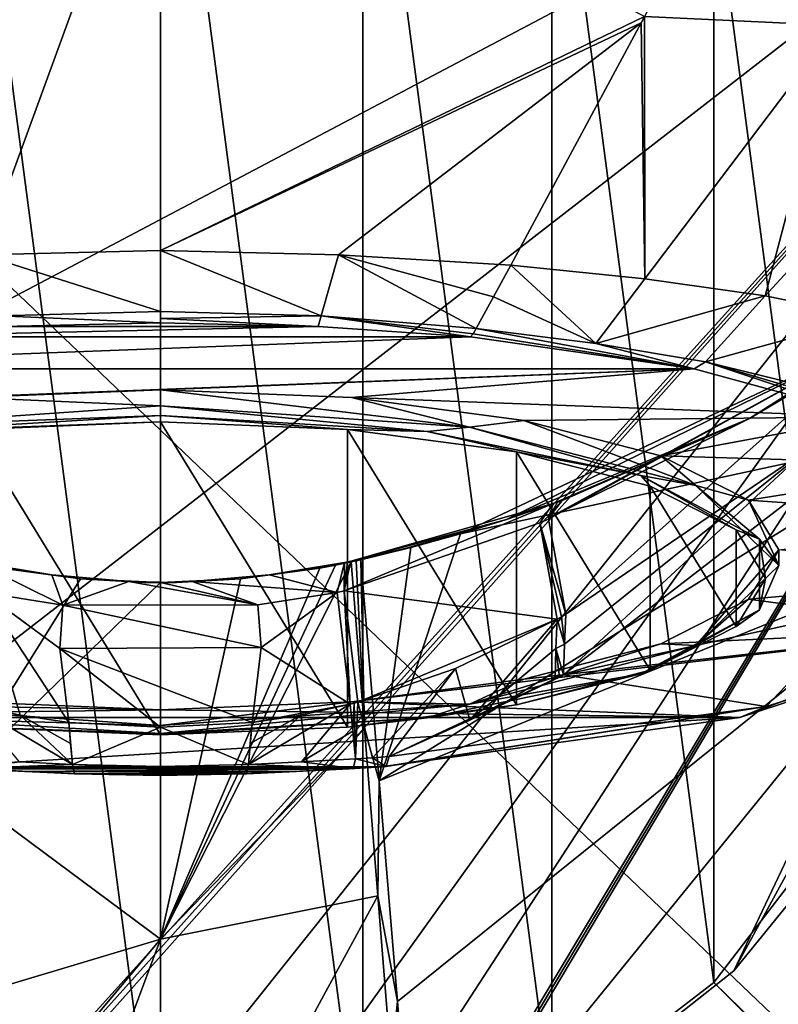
# Model space of a CAD drawing. Header units: millimetres. Extents: x -134 to 34, y -34 to 34.
# Tile 5 of 18: x -102 to -91, y -9 to 6. Entities that reach past the tile are written whole.
import ezdxf

# ---------------------------------------------------------------- set-up
doc = ezdxf.new("R2010")
doc.units = ezdxf.units.MM
doc.header["$LTSCALE"] = 65.128124
for name, color, linetype in [('101', 7, 'CONTINUOUS'), ('102', 7, 'CONTINUOUS'), ('105', 7, 'CONTINUOUS'), ('110', 7, 'CONTINUOUS'), ('111', 7, 'CONTINUOUS'), ('112', 7, 'CONTINUOUS'), ('113', 7, 'CONTINUOUS'), ('114', 7, 'CONTINUOUS'), ('115', 7, 'CONTINUOUS'), ('117', 7, 'CONTINUOUS'), ('118', 7, 'CONTINUOUS'), ('119', 7, 'CONTINUOUS'), ('129', 7, 'CONTINUOUS'), ('130', 7, 'CONTINUOUS'), ('131', 7, 'CONTINUOUS'), ('132', 7, 'CONTINUOUS'), ('135', 7, 'CONTINUOUS'), ('137', 7, 'CONTINUOUS'), ('138', 7, 'CONTINUOUS'), ('140', 7, 'CONTINUOUS'), ('143', 7, 'CONTINUOUS'), ('144', 7, 'CONTINUOUS'), ('147', 7, 'CONTINUOUS'), ('148', 7, 'CONTINUOUS'), ('149', 7, 'CONTINUOUS'), ('152', 7, 'CONTINUOUS'), ('157', 7, 'CONTINUOUS'), ('158', 7, 'CONTINUOUS'), ('188', 7, 'CONTINUOUS'), ('189', 7, 'CONTINUOUS'), ('190', 7, 'CONTINUOUS'), ('193', 7, 'CONTINUOUS'), ('194', 7, 'CONTINUOUS'), ('195', 7, 'CONTINUOUS'), ('196', 7, 'CONTINUOUS'), ('197', 7, 'CONTINUOUS'), ('198', 7, 'CONTINUOUS'), ('199', 7, 'CONTINUOUS'), ('200', 7, 'CONTINUOUS'), ('204', 7, 'CONTINUOUS'), ('205', 7, 'CONTINUOUS'), ('206', 7, 'CONTINUOUS'), ('207', 7, 'CONTINUOUS'), ('208', 7, 'CONTINUOUS'), ('209', 7, 'CONTINUOUS'), ('88', 7, 'CONTINUOUS'), ('89', 7, 'CONTINUOUS'), ('90', 7, 'CONTINUOUS')]:
    doc.layers.add(name, color=color, linetype=linetype)

msp = doc.modelspace()

# ---------------------------------------------------------------- linework, layer by layer
at = {"layer": '101', "color": 7, "linetype": 'CONTINUOUS'}
for points in [[(-100, 11.893, 27.003), (-103.078, 11.487, 27.003), (-100, -11.893, 27.003), (-100, 11.893, 27.003)], [(-96.922, 11.487, 27.003), (-100, 11.893, 27.003), (-96.922, -11.487, 27.003), (-96.922, 11.487, 27.003)], [(-100, 11.893, 27.003), (-100, -11.893, 27.003), (-96.922, -11.487, 27.003), (-100, 11.893, 27.003)], [(-103.078, 11.487, 27.003), (-103.078, -11.487, 27.003), (-100, -11.893, 27.003), (-103.078, 11.487, 27.003)], [(-94.051, 10.297, 27.003), (-96.922, 11.487, 27.003), (-94.051, -10.297, 27.003), (-94.051, 10.297, 27.003)], [(-96.922, 11.487, 27.003), (-96.922, -11.487, 27.003), (-94.051, -10.297, 27.003), (-96.922, 11.487, 27.003)], [(-91.586, 8.404, 27.003), (-94.051, 10.297, 27.003), (-91.586, -8.404, 27.003), (-91.586, 8.404, 27.003)], [(-94.051, 10.297, 27.003), (-94.051, -10.297, 27.003), (-91.586, -8.404, 27.003), (-94.051, 10.297, 27.003)], [(-89.696, 5.937, 27.003), (-91.586, 8.404, 27.003), (-89.696, -5.937, 27.003), (-89.696, 5.937, 27.003)], [(-91.586, 8.404, 27.003), (-91.586, -8.404, 27.003), (-89.696, -5.937, 27.003), (-91.586, 8.404, 27.003)]]:
    msp.add_3dface(points, dxfattribs=at)
at = {"layer": '102', "color": 7, "linetype": 'CONTINUOUS'}
for points in [[(-102.797, -2.013, 175.693), (-102.421, -2.101, 175.517), (-101.654, -2.204, 175.814), (-102.797, -2.013, 175.693)], [(-102.421, -2.101, 175.517), (-101.215, -2.265, 175.517), (-101.654, -2.204, 175.814), (-102.421, -2.101, 175.517)], [(-101.654, -2.204, 175.814), (-101.215, -2.265, 175.517), (-100.481, -2.305, 175.944), (-101.654, -2.204, 175.814)], [(-101.215, -2.265, 175.517), (-100, -2.32, 175.517), (-100.243, -2.316, 175.731), (-101.215, -2.265, 175.517)], [(-100.481, -2.305, 175.944), (-101.215, -2.265, 175.517), (-100.243, -2.316, 175.731), (-100.481, -2.305, 175.944)]]:
    msp.add_3dface(points, dxfattribs=at)
at = {"layer": '105', "color": 7, "linetype": 'CONTINUOUS'}
for points in [[(-100, 2.731, 209.392), (-102.708, 2.667, 209.206), (-100, 1.804, 208.66), (-100, 2.731, 209.392)], [(-100, 1.804, 208.66), (-102.708, 2.667, 209.206), (-102.442, 1.737, 208.445), (-100, 1.804, 208.66)]]:
    msp.add_3dface(points, dxfattribs=at)
at = {"layer": '110', "color": 7, "linetype": 'CONTINUOUS'}
for points in [[(-107.356, 6.289, 211.945), (-107.308, 6.197, 211.867), (-100, 10.071, 215.194), (-107.356, 6.289, 211.945)], [(-107.308, 6.197, 211.867), (-105.328, 2.508, 208.66), (-100, 10.071, 215.194), (-107.308, 6.197, 211.867)], [(-105.328, 2.508, 208.66), (-102.708, 2.667, 209.206), (-100, 10.071, 215.194), (-105.328, 2.508, 208.66)], [(-102.708, 2.667, 209.206), (-100, 2.731, 209.392), (-100, 10.071, 215.194), (-102.708, 2.667, 209.206)]]:
    msp.add_3dface(points, dxfattribs=at)
at = {"layer": '111', "color": 7, "linetype": 'CONTINUOUS'}
for points in [[(-97.203, -2.013, 175.693), (-98.346, -2.204, 175.814), (-97.34, -2.055, 175.517), (-97.203, -2.013, 175.693)], [(-97.34, -2.055, 175.517), (-98.346, -2.204, 175.814), (-97.579, -2.101, 175.517), (-97.34, -2.055, 175.517)], [(-97.102, -2.005, 175.517), (-97.203, -2.013, 175.693), (-97.34, -2.055, 175.517), (-97.102, -2.005, 175.517)], [(-97.155, -2.003, 175.688), (-97.203, -2.013, 175.693), (-97.102, -2.005, 175.517), (-97.155, -2.003, 175.688)], [(-97.107, -1.993, 175.683), (-97.155, -2.003, 175.688), (-97.102, -2.005, 175.517), (-97.107, -1.993, 175.683)], [(-98.346, -2.204, 175.814), (-99.519, -2.305, 175.944), (-98.785, -2.265, 175.517), (-98.346, -2.204, 175.814)], [(-97.579, -2.101, 175.517), (-98.346, -2.204, 175.814), (-98.785, -2.265, 175.517), (-97.579, -2.101, 175.517)], [(-99.757, -2.316, 175.731), (-100, -2.32, 175.517), (-98.785, -2.265, 175.517), (-99.757, -2.316, 175.731)], [(-99.519, -2.305, 175.944), (-99.757, -2.316, 175.731), (-98.785, -2.265, 175.517), (-99.519, -2.305, 175.944)]]:
    msp.add_3dface(points, dxfattribs=at)
at = {"layer": '112', "color": 7, "linetype": 'CONTINUOUS'}
for points in [[(-93.871, -3.725, 182.571), (-89.387, -2.727, 185.401), (-90.792, -4.203, 185.729), (-93.871, -3.725, 182.571)], [(-90.792, -4.203, 185.729), (-89.387, -2.727, 185.401), (-88.643, -3.537, 188.148), (-90.792, -4.203, 185.729)], [(-93.935, -3.757, 182.571), (-93.871, -3.725, 182.571), (-96.524, -4.966, 182.704), (-93.935, -3.757, 182.571)], [(-96.524, -4.966, 182.704), (-93.871, -3.725, 182.571), (-90.792, -4.203, 185.729), (-96.524, -4.966, 182.704)], [(-93.999, -3.789, 182.572), (-93.935, -3.757, 182.571), (-96.524, -4.966, 182.704), (-93.999, -3.789, 182.572)], [(-95.295, -4.413, 182.611), (-93.999, -3.789, 182.572), (-96.524, -4.966, 182.704), (-95.295, -4.413, 182.611)]]:
    msp.add_3dface(points, dxfattribs=at)
at = {"layer": '113', "color": 7, "linetype": 'CONTINUOUS'}
for points in [[(-94.937, 2.025, 208.234), (-93.383, 1.317, 206.991), (-94.672, 2.508, 208.66), (-94.937, 2.025, 208.234)], [(-94.672, 2.508, 208.66), (-93.383, 1.317, 206.991), (-92.636, 2.303, 207.87), (-94.672, 2.508, 208.66)], [(-92.636, 2.303, 207.87), (-93.383, 1.317, 206.991), (-90.809, 2.04, 206.713), (-92.636, 2.303, 207.87)], [(-95.202, 1.546, 207.81), (-93.383, 1.317, 206.991), (-94.937, 2.025, 208.234), (-95.202, 1.546, 207.81)], [(-93.383, 1.317, 206.991), (-91.715, 1.037, 205.935), (-90.809, 2.04, 206.713), (-93.383, 1.317, 206.991)], [(-90.809, 2.04, 206.713), (-91.715, 1.037, 205.935), (-89.243, 1.724, 205.223), (-90.809, 2.04, 206.713)], [(-91.715, 1.037, 205.935), (-88.949, 0.36, 203.209), (-89.243, 1.724, 205.223), (-91.715, 1.037, 205.935)]]:
    msp.add_3dface(points, dxfattribs=at)
at = {"layer": '114', "color": 7, "linetype": 'CONTINUOUS'}
for points in [[(-100, 2.731, 209.392), (-100, 1.804, 208.66), (-97.558, 1.737, 208.445), (-100, 2.731, 209.392)], [(-100, 2.731, 209.392), (-97.558, 1.737, 208.445), (-97.292, 2.667, 209.206), (-100, 2.731, 209.392)], [(-97.558, 1.737, 208.445), (-95.202, 1.546, 207.81), (-97.292, 2.667, 209.206), (-97.558, 1.737, 208.445)], [(-95.202, 1.546, 207.81), (-94.937, 2.025, 208.234), (-97.292, 2.667, 209.206), (-95.202, 1.546, 207.81)], [(-94.937, 2.025, 208.234), (-94.672, 2.508, 208.66), (-97.292, 2.667, 209.206), (-94.937, 2.025, 208.234)]]:
    msp.add_3dface(points, dxfattribs=at)
at = {"layer": '115', "color": 7, "linetype": 'CONTINUOUS'}
for points in [[(-95.439, -1.579, 175.517), (-96.26, -1.797, 175.592), (-96.193, -1.787, 175.517), (-95.439, -1.579, 175.517)], [(-96.26, -1.797, 175.592), (-97.107, -1.993, 175.683), (-96.953, -1.972, 175.517), (-96.26, -1.797, 175.592)], [(-96.193, -1.787, 175.517), (-96.26, -1.797, 175.592), (-96.953, -1.972, 175.517), (-96.193, -1.787, 175.517)], [(-96.953, -1.972, 175.517), (-97.107, -1.993, 175.683), (-97.027, -1.989, 175.517), (-96.953, -1.972, 175.517)], [(-97.107, -1.993, 175.683), (-97.102, -2.005, 175.517), (-97.027, -1.989, 175.517), (-97.107, -1.993, 175.683)]]:
    msp.add_3dface(points, dxfattribs=at)
at = {"layer": '117', "color": 7, "linetype": 'CONTINUOUS'}
msp.add_3dface([(-89.387, -2.727, 185.401), (-93.871, -3.725, 182.571), (-87.613, 1.107, 181.919), (-89.387, -2.727, 185.401)], dxfattribs=at)
at = {"layer": '118', "color": 7, "linetype": 'CONTINUOUS'}
for points in [[(-92.644, 6.289, 211.945), (-89.724, 6.156, 211.168), (-90.71, 10.058, 215.16), (-92.644, 6.289, 211.945)], [(-90.71, 10.058, 215.16), (-89.724, 6.156, 211.168), (-90.589, 10.055, 215.156), (-90.71, 10.058, 215.16)], [(-94.672, 2.508, 208.66), (-92.636, 2.303, 207.87), (-92.692, 6.197, 211.867), (-94.672, 2.508, 208.66)], [(-92.636, 2.303, 207.87), (-92.644, 6.289, 211.945), (-92.692, 6.197, 211.867), (-92.636, 2.303, 207.87)], [(-92.636, 2.303, 207.87), (-89.724, 6.156, 211.168), (-92.644, 6.289, 211.945), (-92.636, 2.303, 207.87)], [(-92.636, 2.303, 207.87), (-90.809, 2.04, 206.713), (-89.724, 6.156, 211.168), (-92.636, 2.303, 207.87)], [(-90.809, 2.04, 206.713), (-87.183, 5.985, 209.514), (-89.724, 6.156, 211.168), (-90.809, 2.04, 206.713)], [(-90.809, 2.04, 206.713), (-89.243, 1.724, 205.223), (-87.183, 5.985, 209.514), (-90.809, 2.04, 206.713)]]:
    msp.add_3dface(points, dxfattribs=at)
at = {"layer": '119', "color": 7, "linetype": 'CONTINUOUS'}
for points in [[(-100, 10.071, 215.194), (-100, 2.731, 209.392), (-92.644, 6.289, 211.945), (-100, 10.071, 215.194)], [(-92.644, 6.289, 211.945), (-100, 2.731, 209.392), (-92.692, 6.197, 211.867), (-92.644, 6.289, 211.945)], [(-100, 2.731, 209.392), (-97.292, 2.667, 209.206), (-92.692, 6.197, 211.867), (-100, 2.731, 209.392)], [(-97.292, 2.667, 209.206), (-94.672, 2.508, 208.66), (-92.692, 6.197, 211.867), (-97.292, 2.667, 209.206)]]:
    msp.add_3dface(points, dxfattribs=at)
at = {"layer": '129', "color": 7, "linetype": 'CONTINUOUS'}
for points in [[(-101.215, -2.265, 175.517), (-102.421, -2.101, 175.517), (-103.168, -5.39, 126.017), (-101.215, -2.265, 175.517)], [(-100, -2.32, 175.517), (-101.215, -2.265, 175.517), (-103.168, -5.39, 126.017), (-100, -2.32, 175.517)], [(-100, -2.32, 175.517), (-103.168, -5.39, 126.017), (-100, -7.744, 101.267), (-100, -2.32, 175.517)], [(-103.168, -5.39, 126.017), (-103.437, -8.775, 76.517), (-100, -7.744, 101.267), (-103.168, -5.39, 126.017)], [(-103.437, -8.775, 76.517), (-103.707, -12.16, 27.017), (-100, -7.744, 101.267), (-103.437, -8.775, 76.517)], [(-100, -7.744, 101.267), (-103.707, -12.16, 27.017), (-101.925, -12.909, 27.017), (-100, -7.744, 101.267)], [(-100, -13.168, 27.017), (-100, -7.744, 101.267), (-101.925, -12.909, 27.017), (-100, -13.168, 27.017)]]:
    msp.add_3dface(points, dxfattribs=at)
at = {"layer": '130', "color": 7, "linetype": 'CONTINUOUS'}
for points in [[(-97.102, -2.005, 175.517), (-97.34, -2.055, 175.517), (-100, -7.744, 101.267), (-97.102, -2.005, 175.517)], [(-97.102, -2.005, 175.517), (-100, -7.744, 101.267), (-96.9, -4.544, 138.392), (-97.102, -2.005, 175.517)], [(-97.34, -2.055, 175.517), (-97.579, -2.101, 175.517), (-100, -7.744, 101.267), (-97.34, -2.055, 175.517)], [(-97.579, -2.101, 175.517), (-98.785, -2.265, 175.517), (-100, -7.744, 101.267), (-97.579, -2.101, 175.517)], [(-98.785, -2.265, 175.517), (-100, -2.32, 175.517), (-100, -7.744, 101.267), (-98.785, -2.265, 175.517)], [(-96.9, -4.544, 138.392), (-100, -7.744, 101.267), (-96.698, -7.083, 101.267), (-96.9, -4.544, 138.392)], [(-100, -7.744, 101.267), (-100, -13.168, 27.017), (-96.698, -7.083, 101.267), (-100, -7.744, 101.267)], [(-96.698, -7.083, 101.267), (-100, -13.168, 27.017), (-96.495, -9.621, 64.142), (-96.698, -7.083, 101.267)]]:
    msp.add_3dface(points, dxfattribs=at)
at = {"layer": '131', "color": 7, "linetype": 'CONTINUOUS'}
for points in [[(-97.027, -1.989, 175.517), (-97.102, -2.005, 175.517), (-96.9, -4.544, 138.392), (-97.027, -1.989, 175.517)], [(-96.953, -1.972, 175.517), (-97.027, -1.989, 175.517), (-96.9, -4.544, 138.392), (-96.953, -1.972, 175.517)], [(-96.953, -1.972, 175.517), (-96.9, -4.544, 138.392), (-96.675, -5.333, 126.017), (-96.953, -1.972, 175.517)], [(-96.9, -4.544, 138.392), (-96.698, -7.083, 101.267), (-96.675, -5.333, 126.017), (-96.9, -4.544, 138.392)], [(-96.675, -5.333, 126.017), (-96.698, -7.083, 101.267), (-96.398, -8.694, 76.517), (-96.675, -5.333, 126.017)], [(-96.698, -7.083, 101.267), (-96.495, -9.621, 64.142), (-96.398, -8.694, 76.517), (-96.698, -7.083, 101.267)], [(-96.495, -9.621, 64.142), (-96.293, -12.16, 27.017), (-96.398, -8.694, 76.517), (-96.495, -9.621, 64.142)], [(-96.398, -8.694, 76.517), (-96.293, -12.16, 27.017), (-96.207, -12.108, 27.017), (-96.398, -8.694, 76.517)], [(-96.121, -12.055, 27.017), (-96.398, -8.694, 76.517), (-96.207, -12.108, 27.017), (-96.121, -12.055, 27.017)]]:
    msp.add_3dface(points, dxfattribs=at)
at = {"layer": '132', "color": 7, "linetype": 'CONTINUOUS'}
for points in [[(-94.739, -1.362, 175.527), (-95.439, -1.579, 175.517), (-88.39, 1.753, 175.522), (-94.739, -1.362, 175.527)], [(-88.39, 1.753, 175.522), (-95.439, -1.579, 175.517), (-88.061, 0.02, 126.021), (-88.39, 1.753, 175.522)], [(-91.047, 0.176, 175.537), (-94.739, -1.362, 175.527), (-88.39, 1.753, 175.522), (-91.047, 0.176, 175.537)], [(-94.029, -1.119, 175.533), (-94.739, -1.362, 175.527), (-91.047, 0.176, 175.537), (-94.029, -1.119, 175.533)], [(-93.962, -1.094, 175.534), (-94.029, -1.119, 175.533), (-91.047, 0.176, 175.537), (-93.962, -1.094, 175.534)], [(-93.894, -1.069, 175.534), (-93.962, -1.094, 175.534), (-91.047, 0.176, 175.537), (-93.894, -1.069, 175.534)], [(-95.439, -1.579, 175.517), (-96.675, -5.333, 126.017), (-88.061, 0.02, 126.021), (-95.439, -1.579, 175.517)], [(-88.061, 0.02, 126.021), (-96.675, -5.333, 126.017), (-87.731, -1.714, 76.519), (-88.061, 0.02, 126.021)], [(-95.439, -1.579, 175.517), (-96.193, -1.787, 175.517), (-96.675, -5.333, 126.017), (-95.439, -1.579, 175.517)], [(-96.193, -1.787, 175.517), (-96.953, -1.972, 175.517), (-96.675, -5.333, 126.017), (-96.193, -1.787, 175.517)], [(-96.675, -5.333, 126.017), (-96.398, -8.694, 76.517), (-87.731, -1.714, 76.519), (-96.675, -5.333, 126.017)], [(-96.398, -8.694, 76.517), (-96.121, -12.055, 27.017), (-87.731, -1.714, 76.519), (-96.398, -8.694, 76.517)], [(-87.731, -1.714, 76.519), (-96.121, -12.055, 27.017), (-91.283, -8.225, 27.017), (-87.731, -1.714, 76.519)], [(-87.402, -3.447, 27.017), (-87.731, -1.714, 76.519), (-91.283, -8.225, 27.017), (-87.402, -3.447, 27.017)]]:
    msp.add_3dface(points, dxfattribs=at)
at = {"layer": '135', "color": 7, "linetype": 'CONTINUOUS'}
for points in [[(-102.396, 1.577, 208.196), (-104.711, 1.417, 207.596), (-97.605, 1.577, 208.196), (-102.396, 1.577, 208.196)], [(-97.605, 1.577, 208.196), (-104.711, 1.417, 207.596), (-95.289, 1.417, 207.596), (-97.605, 1.577, 208.196)], [(-100, 1.631, 208.397), (-102.396, 1.577, 208.196), (-97.605, 1.577, 208.196), (-100, 1.631, 208.397)], [(-104.711, 1.417, 207.596), (-108.114, 0.93, 205.78), (-95.289, 1.417, 207.596), (-104.711, 1.417, 207.596)], [(-95.289, 1.417, 207.596), (-108.114, 0.93, 205.78), (-91.885, 0.93, 205.78), (-95.289, 1.417, 207.596)], [(-108.114, 0.93, 205.78), (-110.789, 0.202, 203.063), (-91.885, 0.93, 205.78), (-108.114, 0.93, 205.78)], [(-91.885, 0.93, 205.78), (-110.789, 0.202, 203.063), (-100, 0.613, 204.597), (-91.885, 0.93, 205.78)], [(-91.885, 0.93, 205.78), (-100, 0.613, 204.597), (-97.096, 0.494, 204.152), (-91.885, 0.93, 205.78)], [(-89.211, 0.202, 203.063), (-91.885, 0.93, 205.78), (-97.096, 0.494, 204.152), (-89.211, 0.202, 203.063)], [(-100, 0.613, 204.597), (-110.789, 0.202, 203.063), (-102.904, 0.494, 204.152), (-100, 0.613, 204.597)], [(-94.474, 0.148, 202.862), (-89.211, 0.202, 203.063), (-97.096, 0.494, 204.152), (-94.474, 0.148, 202.862)], [(-92.396, -0.39, 200.855), (-89.211, 0.202, 203.063), (-94.474, 0.148, 202.862), (-92.396, -0.39, 200.855)], [(-87.718, -0.532, 200.323), (-89.211, 0.202, 203.063), (-92.396, -0.39, 200.855), (-87.718, -0.532, 200.323)], [(-91.06, -1.068, 198.322), (-87.718, -0.532, 200.323), (-92.396, -0.39, 200.855), (-91.06, -1.068, 198.322)], [(-86.93, -1.354, 197.258), (-87.718, -0.532, 200.323), (-91.06, -1.068, 198.322), (-86.93, -1.354, 197.258)], [(-90.6, -1.82, 195.517), (-86.93, -1.354, 197.258), (-91.06, -1.068, 198.322), (-90.6, -1.82, 195.517)], [(-91.06, -2.572, 192.712), (-86.913, -2.212, 194.052), (-90.6, -1.82, 195.517), (-91.06, -2.572, 192.712)], [(-87.665, -3.03, 191.001), (-86.913, -2.212, 194.052), (-91.06, -2.572, 192.712), (-87.665, -3.03, 191.001)], [(-92.396, -3.25, 190.179), (-87.665, -3.03, 191.001), (-91.06, -2.572, 192.712), (-92.396, -3.25, 190.179)], [(-91.192, -4.373, 185.989), (-87.665, -3.03, 191.001), (-97.096, -4.134, 186.882), (-91.192, -4.373, 185.989)], [(-97.096, -4.134, 186.882), (-87.665, -3.03, 191.001), (-94.474, -3.788, 188.173), (-97.096, -4.134, 186.882)], [(-94.474, -3.788, 188.173), (-87.665, -3.03, 191.001), (-92.396, -3.25, 190.179), (-94.474, -3.788, 188.173)], [(-102.904, -4.134, 186.882), (-108.804, -4.374, 185.986), (-100, -4.253, 186.437), (-102.904, -4.134, 186.882)], [(-100, -4.253, 186.437), (-91.192, -4.373, 185.989), (-97.096, -4.134, 186.882), (-100, -4.253, 186.437)], [(-108.804, -4.374, 185.986), (-91.192, -4.373, 185.989), (-100, -4.253, 186.437), (-108.804, -4.374, 185.986)], [(-108.804, -4.374, 185.986), (-103.368, -5.121, 183.196), (-91.192, -4.373, 185.989), (-108.804, -4.374, 185.986)], [(-91.192, -4.373, 185.989), (-103.368, -5.121, 183.196), (-96.632, -5.121, 183.196), (-91.192, -4.373, 185.989)], [(-96.632, -5.121, 183.196), (-103.368, -5.121, 183.196), (-103.12, -5.137, 183.138), (-96.632, -5.121, 183.196)], [(-96.88, -5.137, 183.138), (-96.632, -5.121, 183.196), (-103.12, -5.137, 183.138), (-96.88, -5.137, 183.138)], [(-102.869, -5.152, 183.082), (-96.88, -5.137, 183.138), (-103.12, -5.137, 183.138), (-102.869, -5.152, 183.082)], [(-97.131, -5.152, 183.082), (-96.88, -5.137, 183.138), (-102.869, -5.152, 183.082), (-97.131, -5.152, 183.082)], [(-102.062, -5.195, 182.921), (-97.131, -5.152, 183.082), (-102.869, -5.152, 183.082), (-102.062, -5.195, 182.921)], [(-97.938, -5.195, 182.921), (-97.131, -5.152, 183.082), (-102.062, -5.195, 182.921), (-97.938, -5.195, 182.921)], [(-101.27, -5.23, 182.79), (-97.938, -5.195, 182.921), (-102.062, -5.195, 182.921), (-101.27, -5.23, 182.79)], [(-98.73, -5.23, 182.79), (-97.938, -5.195, 182.921), (-101.27, -5.23, 182.79), (-98.73, -5.23, 182.79)], [(-99.999, -5.255, 182.696), (-98.73, -5.23, 182.79), (-101.27, -5.23, 182.79), (-99.999, -5.255, 182.696)]]:
    msp.add_3dface(points, dxfattribs=at)
at = {"layer": '137', "color": 7, "linetype": 'CONTINUOUS'}
for points in [[(-97.865, -4.335, 181.729), (-97.117, -4.169, 181.759), (-98.663, -5.087, 182.3), (-97.865, -4.335, 181.729)], [(-98.663, -5.087, 182.3), (-97.117, -4.169, 181.759), (-97.855, -5.048, 182.431), (-98.663, -5.087, 182.3)], [(-97.855, -5.048, 182.431), (-97.117, -4.169, 181.759), (-97.077, -4.578, 182.181), (-97.855, -5.048, 182.431)], [(-98.634, -4.765, 181.995), (-97.865, -4.335, 181.729), (-98.663, -5.087, 182.3), (-98.634, -4.765, 181.995)], [(-98.605, -4.45, 181.681), (-97.865, -4.335, 181.729), (-98.634, -4.765, 181.995), (-98.605, -4.45, 181.681)], [(-97.033, -5, 182.591), (-97.855, -5.048, 182.431), (-97.077, -4.578, 182.181), (-97.033, -5, 182.591)]]:
    msp.add_3dface(points, dxfattribs=at)
at = {"layer": '138', "color": 7, "linetype": 'CONTINUOUS'}
for points in [[(-93.969, -2.876, 181.613), (-95.295, -4.413, 182.611), (-95.514, -3.628, 181.739), (-93.969, -2.876, 181.613)], [(-93.988, -3.324, 182.1), (-95.295, -4.413, 182.611), (-93.969, -2.876, 181.613), (-93.988, -3.324, 182.1)], [(-93.999, -3.789, 182.572), (-95.295, -4.413, 182.611), (-93.988, -3.324, 182.1), (-93.999, -3.789, 182.572)], [(-96.999, -4.138, 181.762), (-95.514, -3.628, 181.739), (-96.777, -4.983, 182.646), (-96.999, -4.138, 181.762)], [(-95.514, -3.628, 181.739), (-96.524, -4.966, 182.704), (-96.777, -4.983, 182.646), (-95.514, -3.628, 181.739)], [(-95.295, -4.413, 182.611), (-96.524, -4.966, 182.704), (-95.514, -3.628, 181.739), (-95.295, -4.413, 182.611)], [(-97.077, -4.578, 182.181), (-97.117, -4.169, 181.759), (-97.058, -4.154, 181.761), (-97.077, -4.578, 182.181)], [(-97.033, -5, 182.591), (-97.077, -4.578, 182.181), (-97.058, -4.154, 181.761), (-97.033, -5, 182.591)], [(-96.999, -4.138, 181.762), (-97.033, -5, 182.591), (-97.058, -4.154, 181.761), (-96.999, -4.138, 181.762)], [(-97.033, -5, 182.591), (-96.999, -4.138, 181.762), (-96.777, -4.983, 182.646), (-97.033, -5, 182.591)]]:
    msp.add_3dface(points, dxfattribs=at)
at = {"layer": '140', "color": 7, "linetype": 'CONTINUOUS'}
for points in [[(-102.145, -5.048, 182.431), (-102.883, -4.169, 181.759), (-101.337, -5.087, 182.3), (-102.145, -5.048, 182.431)], [(-101.337, -5.087, 182.3), (-102.883, -4.169, 181.759), (-102.135, -4.335, 181.729), (-101.337, -5.087, 182.3)], [(-101.366, -4.765, 181.994), (-101.337, -5.087, 182.3), (-102.135, -4.335, 181.729), (-101.366, -4.765, 181.994)], [(-101.395, -4.45, 181.681), (-101.366, -4.765, 181.994), (-102.135, -4.335, 181.729), (-101.395, -4.45, 181.681)]]:
    msp.add_3dface(points, dxfattribs=at)
at = {"layer": '143', "color": 7, "linetype": 'CONTINUOUS'}
for points in [[(-87.613, 1.107, 181.919), (-93.871, -3.725, 182.571), (-90.194, -0.316, 181.025), (-87.613, 1.107, 181.919)], [(-93.871, -3.725, 182.571), (-93.859, -3.255, 182.092), (-90.194, -0.316, 181.025), (-93.871, -3.725, 182.571)], [(-93.859, -3.255, 182.092), (-93.839, -2.802, 181.598), (-90.194, -0.316, 181.025), (-93.859, -3.255, 182.092)]]:
    msp.add_3dface(points, dxfattribs=at)
at = {"layer": '144', "color": 7, "linetype": 'CONTINUOUS'}
for points in [[(-93.859, -3.255, 182.092), (-93.969, -2.876, 181.613), (-93.904, -2.839, 181.606), (-93.859, -3.255, 182.092)], [(-93.839, -2.802, 181.598), (-93.859, -3.255, 182.092), (-93.904, -2.839, 181.606), (-93.839, -2.802, 181.598)], [(-93.988, -3.324, 182.1), (-93.969, -2.876, 181.613), (-93.859, -3.255, 182.092), (-93.988, -3.324, 182.1)], [(-93.871, -3.725, 182.571), (-93.988, -3.324, 182.1), (-93.859, -3.255, 182.092), (-93.871, -3.725, 182.571)], [(-93.935, -3.757, 182.571), (-93.999, -3.789, 182.572), (-93.988, -3.324, 182.1), (-93.935, -3.757, 182.571)], [(-93.871, -3.725, 182.571), (-93.935, -3.757, 182.571), (-93.988, -3.324, 182.1), (-93.871, -3.725, 182.571)]]:
    msp.add_3dface(points, dxfattribs=at)
at = {"layer": '147', "color": 7, "linetype": 'CONTINUOUS'}
for points in [[(-98.346, -2.204, 175.814), (-97.203, -2.013, 175.693), (-97.312, -2.471, 178.949), (-98.346, -2.204, 175.814)], [(-99.519, -2.305, 175.944), (-98.346, -2.204, 175.814), (-97.312, -2.471, 178.949), (-99.519, -2.305, 175.944)], [(-98.521, -2.657, 178.786), (-99.519, -2.305, 175.944), (-97.312, -2.471, 178.949), (-98.521, -2.657, 178.786)], [(-98.469, -3.307, 180.21), (-98.521, -2.657, 178.786), (-97.312, -2.471, 178.949), (-98.469, -3.307, 180.21)], [(-97.117, -4.169, 181.759), (-98.469, -3.307, 180.21), (-97.312, -2.471, 178.949), (-97.117, -4.169, 181.759)], [(-97.117, -4.169, 181.759), (-98.605, -4.45, 181.681), (-98.469, -3.307, 180.21), (-97.117, -4.169, 181.759)], [(-97.117, -4.169, 181.759), (-97.865, -4.335, 181.729), (-98.605, -4.45, 181.681), (-97.117, -4.169, 181.759)]]:
    msp.add_3dface(points, dxfattribs=at)
at = {"layer": '148', "color": 7, "linetype": 'CONTINUOUS'}
for points in [[(-97.312, -2.471, 178.949), (-97.203, -2.013, 175.693), (-97.21, -2.444, 178.945), (-97.312, -2.471, 178.949)], [(-97.155, -2.003, 175.688), (-97.107, -1.993, 175.683), (-97.21, -2.444, 178.945), (-97.155, -2.003, 175.688)], [(-97.203, -2.013, 175.693), (-97.155, -2.003, 175.688), (-97.21, -2.444, 178.945), (-97.203, -2.013, 175.693)], [(-97.117, -4.169, 181.759), (-97.312, -2.471, 178.949), (-97.21, -2.444, 178.945), (-97.117, -4.169, 181.759)], [(-96.999, -4.138, 181.762), (-97.117, -4.169, 181.759), (-97.21, -2.444, 178.945), (-96.999, -4.138, 181.762)], [(-97.117, -4.169, 181.759), (-96.999, -4.138, 181.762), (-97.058, -4.154, 181.761), (-97.117, -4.169, 181.759)]]:
    msp.add_3dface(points, dxfattribs=at)
at = {"layer": '149', "color": 7, "linetype": 'CONTINUOUS'}
for points in [[(-97.107, -1.993, 175.683), (-94.029, -1.119, 175.533), (-97.21, -2.444, 178.945), (-97.107, -1.993, 175.683)], [(-97.21, -2.444, 178.945), (-94.029, -1.119, 175.533), (-94.234, -1.413, 178.744), (-97.21, -2.444, 178.945)], [(-97.107, -1.993, 175.683), (-94.739, -1.362, 175.527), (-94.029, -1.119, 175.533), (-97.107, -1.993, 175.683)], [(-93.969, -2.876, 181.613), (-97.21, -2.444, 178.945), (-94.234, -1.413, 178.744), (-93.969, -2.876, 181.613)], [(-97.107, -1.993, 175.683), (-96.26, -1.797, 175.592), (-94.739, -1.362, 175.527), (-97.107, -1.993, 175.683)], [(-96.26, -1.797, 175.592), (-95.439, -1.579, 175.517), (-94.739, -1.362, 175.527), (-96.26, -1.797, 175.592)], [(-93.969, -2.876, 181.613), (-96.999, -4.138, 181.762), (-97.21, -2.444, 178.945), (-93.969, -2.876, 181.613)], [(-93.969, -2.876, 181.613), (-95.514, -3.628, 181.739), (-96.999, -4.138, 181.762), (-93.969, -2.876, 181.613)]]:
    msp.add_3dface(points, dxfattribs=at)
at = {"layer": '152', "color": 7, "linetype": 'CONTINUOUS'}
for points in [[(-102.797, -2.013, 175.693), (-101.654, -2.204, 175.814), (-101.482, -2.663, 178.806), (-102.797, -2.013, 175.693)], [(-102.688, -2.471, 178.949), (-102.797, -2.013, 175.693), (-101.482, -2.663, 178.806), (-102.688, -2.471, 178.949)], [(-101.654, -2.204, 175.814), (-100.481, -2.305, 175.944), (-101.482, -2.663, 178.806), (-101.654, -2.204, 175.814)], [(-102.135, -4.335, 181.729), (-102.883, -4.169, 181.759), (-102.688, -2.471, 178.949), (-102.135, -4.335, 181.729)], [(-101.395, -4.45, 181.681), (-102.135, -4.335, 181.729), (-102.688, -2.471, 178.949), (-101.395, -4.45, 181.681)], [(-101.395, -4.45, 181.681), (-102.688, -2.471, 178.949), (-101.529, -3.322, 180.236), (-101.395, -4.45, 181.681)], [(-101.529, -3.322, 180.236), (-102.688, -2.471, 178.949), (-101.482, -2.663, 178.806), (-101.529, -3.322, 180.236)]]:
    msp.add_3dface(points, dxfattribs=at)
at = {"layer": '157', "color": 7, "linetype": 'CONTINUOUS'}
for points in [[(-91.047, 0.176, 175.537), (-88.39, 1.753, 175.522), (-89.185, 1.357, 178.643), (-91.047, 0.176, 175.537)], [(-94.103, -1.34, 178.676), (-91.047, 0.176, 175.537), (-89.185, 1.357, 178.643), (-94.103, -1.34, 178.676)], [(-89.185, 1.357, 178.643), (-93.839, -2.802, 181.598), (-94.103, -1.357, 178.734), (-89.185, 1.357, 178.643)], [(-94.103, -1.34, 178.676), (-89.185, 1.357, 178.643), (-94.103, -1.357, 178.734), (-94.103, -1.34, 178.676)], [(-90.194, -0.316, 181.025), (-93.839, -2.802, 181.598), (-89.185, 1.357, 178.643), (-90.194, -0.316, 181.025)], [(-93.894, -1.069, 175.534), (-91.047, 0.176, 175.537), (-94.103, -1.34, 178.676), (-93.894, -1.069, 175.534)]]:
    msp.add_3dface(points, dxfattribs=at)
at = {"layer": '158', "color": 7, "linetype": 'CONTINUOUS'}
for points in [[(-94.234, -1.413, 178.744), (-94.029, -1.119, 175.533), (-94.103, -1.357, 178.734), (-94.234, -1.413, 178.744)], [(-93.962, -1.094, 175.534), (-93.894, -1.069, 175.534), (-94.103, -1.34, 178.676), (-93.962, -1.094, 175.534)], [(-94.029, -1.119, 175.533), (-93.962, -1.094, 175.534), (-94.103, -1.34, 178.676), (-94.029, -1.119, 175.533)], [(-94.029, -1.119, 175.533), (-94.103, -1.34, 178.676), (-94.103, -1.357, 178.734), (-94.029, -1.119, 175.533)], [(-93.839, -2.802, 181.598), (-94.234, -1.413, 178.744), (-94.103, -1.357, 178.734), (-93.839, -2.802, 181.598)], [(-93.904, -2.839, 181.606), (-93.969, -2.876, 181.613), (-94.234, -1.413, 178.744), (-93.904, -2.839, 181.606)], [(-93.839, -2.802, 181.598), (-93.904, -2.839, 181.606), (-94.234, -1.413, 178.744), (-93.839, -2.802, 181.598)]]:
    msp.add_3dface(points, dxfattribs=at)
at = {"layer": '188', "color": 7, "linetype": 'CONTINUOUS'}
for points in [[(-101.337, -5.087, 182.3), (-101.366, -4.765, 181.994), (-101.395, -4.45, 181.681), (-101.337, -5.087, 182.3)], [(-101.337, -5.087, 182.3), (-101.395, -4.45, 181.681), (-100, -4.521, 181.613), (-101.337, -5.087, 182.3)], [(-98.605, -4.45, 181.681), (-98.663, -5.087, 182.3), (-100, -4.521, 181.613), (-98.605, -4.45, 181.681)], [(-98.605, -4.45, 181.681), (-98.634, -4.765, 181.995), (-98.663, -5.087, 182.3), (-98.605, -4.45, 181.681)], [(-100, -5.116, 182.204), (-101.337, -5.087, 182.3), (-100, -4.521, 181.613), (-100, -5.116, 182.204)], [(-98.663, -5.087, 182.3), (-100, -5.116, 182.204), (-100, -4.521, 181.613), (-98.663, -5.087, 182.3)]]:
    msp.add_3dface(points, dxfattribs=at)
at = {"layer": '189', "color": 7, "linetype": 'CONTINUOUS'}
for points in [[(-100.481, -2.305, 175.944), (-98.521, -2.657, 178.786), (-101.482, -2.663, 178.806), (-100.481, -2.305, 175.944)], [(-98.521, -2.657, 178.786), (-100.481, -2.305, 175.944), (-100, -2.317, 175.944), (-98.521, -2.657, 178.786)], [(-99.519, -2.305, 175.944), (-98.521, -2.657, 178.786), (-100, -2.317, 175.944), (-99.519, -2.305, 175.944)], [(-98.469, -3.307, 180.21), (-101.529, -3.322, 180.236), (-101.482, -2.663, 178.806), (-98.469, -3.307, 180.21)], [(-98.521, -2.657, 178.786), (-98.469, -3.307, 180.21), (-101.482, -2.663, 178.806), (-98.521, -2.657, 178.786)], [(-98.469, -3.307, 180.21), (-98.605, -4.45, 181.681), (-101.529, -3.322, 180.236), (-98.469, -3.307, 180.21)], [(-101.529, -3.322, 180.236), (-98.605, -4.45, 181.681), (-100, -4.521, 181.613), (-101.529, -3.322, 180.236)], [(-101.395, -4.45, 181.681), (-101.529, -3.322, 180.236), (-100, -4.521, 181.613), (-101.395, -4.45, 181.681)]]:
    msp.add_3dface(points, dxfattribs=at)
at = {"layer": '190', "color": 7, "linetype": 'CONTINUOUS'}
for points in [[(-100, -2.32, 175.517), (-100.481, -2.305, 175.944), (-100.243, -2.316, 175.731), (-100, -2.32, 175.517)], [(-100.481, -2.305, 175.944), (-100, -2.32, 175.517), (-99.757, -2.316, 175.731), (-100.481, -2.305, 175.944)], [(-100.481, -2.305, 175.944), (-99.757, -2.316, 175.731), (-100, -2.317, 175.944), (-100.481, -2.305, 175.944)], [(-99.757, -2.316, 175.731), (-99.519, -2.305, 175.944), (-100, -2.317, 175.944), (-99.757, -2.316, 175.731)]]:
    msp.add_3dface(points, dxfattribs=at)
at = {"layer": '193', "color": 7, "linetype": 'CONTINUOUS'}
for points in [[(-100, 1.804, 208.66), (-102.442, 1.737, 208.445), (-100, 1.631, 208.397), (-100, 1.804, 208.66)], [(-100, 1.804, 208.66), (-100, 1.631, 208.397), (-100, 1.696, 208.542), (-100, 1.804, 208.66)], [(-102.442, 1.737, 208.445), (-102.396, 1.577, 208.196), (-100, 1.631, 208.397), (-102.442, 1.737, 208.445)]]:
    msp.add_3dface(points, dxfattribs=at)
at = {"layer": '194', "color": 7, "linetype": 'CONTINUOUS'}
for points in [[(-97.558, 1.737, 208.445), (-100, 1.804, 208.66), (-100, 1.696, 208.542), (-97.558, 1.737, 208.445)], [(-97.605, 1.577, 208.196), (-97.558, 1.737, 208.445), (-100, 1.696, 208.542), (-97.605, 1.577, 208.196)], [(-100, 1.631, 208.397), (-97.605, 1.577, 208.196), (-100, 1.696, 208.542), (-100, 1.631, 208.397)], [(-97.558, 1.737, 208.445), (-97.605, 1.577, 208.196), (-95.289, 1.417, 207.596), (-97.558, 1.737, 208.445)], [(-95.202, 1.546, 207.81), (-97.558, 1.737, 208.445), (-95.244, 1.466, 207.712), (-95.202, 1.546, 207.81)], [(-97.558, 1.737, 208.445), (-95.289, 1.417, 207.596), (-95.244, 1.466, 207.712), (-97.558, 1.737, 208.445)]]:
    msp.add_3dface(points, dxfattribs=at)
at = {"layer": '195', "color": 7, "linetype": 'CONTINUOUS'}
for points in [[(-91.885, 0.93, 205.78), (-95.202, 1.546, 207.81), (-95.244, 1.466, 207.712), (-91.885, 0.93, 205.78)], [(-93.383, 1.317, 206.991), (-95.202, 1.546, 207.81), (-91.885, 0.93, 205.78), (-93.383, 1.317, 206.991)], [(-95.289, 1.417, 207.596), (-91.885, 0.93, 205.78), (-95.244, 1.466, 207.712), (-95.289, 1.417, 207.596)], [(-91.715, 1.037, 205.935), (-93.383, 1.317, 206.991), (-91.885, 0.93, 205.78), (-91.715, 1.037, 205.935)], [(-91.715, 1.037, 205.935), (-91.885, 0.93, 205.78), (-89.211, 0.202, 203.063), (-91.715, 1.037, 205.935)], [(-88.949, 0.36, 203.209), (-91.715, 1.037, 205.935), (-89.072, 0.255, 203.149), (-88.949, 0.36, 203.209)], [(-91.715, 1.037, 205.935), (-89.211, 0.202, 203.063), (-89.072, 0.255, 203.149), (-91.715, 1.037, 205.935)]]:
    msp.add_3dface(points, dxfattribs=at)
at = {"layer": '196', "color": 7, "linetype": 'CONTINUOUS'}
for points in [[(-88.643, -3.537, 188.148), (-87.665, -3.03, 191.001), (-91.192, -4.373, 185.989), (-88.643, -3.537, 188.148)], [(-90.792, -4.203, 185.729), (-88.643, -3.537, 188.148), (-91.192, -4.373, 185.989), (-90.792, -4.203, 185.729)], [(-90.792, -4.203, 185.729), (-91.192, -4.373, 185.989), (-96.632, -5.121, 183.196), (-90.792, -4.203, 185.729)], [(-90.792, -4.203, 185.729), (-96.632, -5.121, 183.196), (-96.569, -5.115, 182.929), (-90.792, -4.203, 185.729)], [(-96.524, -4.966, 182.704), (-90.792, -4.203, 185.729), (-96.569, -5.115, 182.929), (-96.524, -4.966, 182.704)]]:
    msp.add_3dface(points, dxfattribs=at)
at = {"layer": '197', "color": 7, "linetype": 'CONTINUOUS'}
for points in [[(-97.033, -5, 182.591), (-96.569, -5.115, 182.929), (-97.073, -5.146, 182.816), (-97.033, -5, 182.591)], [(-97.033, -5, 182.591), (-96.777, -4.983, 182.646), (-96.569, -5.115, 182.929), (-97.033, -5, 182.591)], [(-96.777, -4.983, 182.646), (-96.524, -4.966, 182.704), (-96.569, -5.115, 182.929), (-96.777, -4.983, 182.646)], [(-96.88, -5.137, 183.138), (-97.131, -5.152, 183.082), (-97.073, -5.146, 182.816), (-96.88, -5.137, 183.138)], [(-96.569, -5.115, 182.929), (-96.632, -5.121, 183.196), (-97.073, -5.146, 182.816), (-96.569, -5.115, 182.929)], [(-96.632, -5.121, 183.196), (-96.88, -5.137, 183.138), (-97.073, -5.146, 182.816), (-96.632, -5.121, 183.196)]]:
    msp.add_3dface(points, dxfattribs=at)
at = {"layer": '198', "color": 7, "linetype": 'CONTINUOUS'}
for points in [[(-98.663, -5.087, 182.3), (-97.073, -5.146, 182.816), (-98.691, -5.227, 182.526), (-98.663, -5.087, 182.3)], [(-98.663, -5.087, 182.3), (-97.855, -5.048, 182.431), (-97.073, -5.146, 182.816), (-98.663, -5.087, 182.3)], [(-97.855, -5.048, 182.431), (-97.033, -5, 182.591), (-97.073, -5.146, 182.816), (-97.855, -5.048, 182.431)], [(-97.938, -5.195, 182.921), (-98.73, -5.23, 182.79), (-98.691, -5.227, 182.526), (-97.938, -5.195, 182.921)], [(-97.073, -5.146, 182.816), (-97.131, -5.152, 183.082), (-98.691, -5.227, 182.526), (-97.073, -5.146, 182.816)], [(-97.131, -5.152, 183.082), (-97.938, -5.195, 182.921), (-98.691, -5.227, 182.526), (-97.131, -5.152, 183.082)]]:
    msp.add_3dface(points, dxfattribs=at)
at = {"layer": '199', "color": 7, "linetype": 'CONTINUOUS'}
for points in [[(-101.337, -5.087, 182.3), (-100, -5.116, 182.204), (-98.691, -5.227, 182.526), (-101.337, -5.087, 182.3)], [(-101.337, -5.087, 182.3), (-98.691, -5.227, 182.526), (-101.309, -5.227, 182.526), (-101.337, -5.087, 182.3)], [(-100, -5.116, 182.204), (-98.663, -5.087, 182.3), (-98.691, -5.227, 182.526), (-100, -5.116, 182.204)], [(-98.73, -5.23, 182.79), (-99.999, -5.255, 182.696), (-101.309, -5.227, 182.526), (-98.73, -5.23, 182.79)], [(-98.691, -5.227, 182.526), (-98.73, -5.23, 182.79), (-101.309, -5.227, 182.526), (-98.691, -5.227, 182.526)], [(-99.999, -5.255, 182.696), (-101.27, -5.23, 182.79), (-101.309, -5.227, 182.526), (-99.999, -5.255, 182.696)]]:
    msp.add_3dface(points, dxfattribs=at)
at = {"layer": '200', "color": 7, "linetype": 'CONTINUOUS'}
for points in [[(-102.145, -5.048, 182.431), (-101.337, -5.087, 182.3), (-102.927, -5.146, 182.816), (-102.145, -5.048, 182.431)], [(-101.337, -5.087, 182.3), (-101.309, -5.227, 182.526), (-102.927, -5.146, 182.816), (-101.337, -5.087, 182.3)], [(-101.27, -5.23, 182.79), (-102.062, -5.195, 182.921), (-102.927, -5.146, 182.816), (-101.27, -5.23, 182.79)], [(-101.309, -5.227, 182.526), (-101.27, -5.23, 182.79), (-102.927, -5.146, 182.816), (-101.309, -5.227, 182.526)], [(-102.062, -5.195, 182.921), (-102.869, -5.152, 183.082), (-102.927, -5.146, 182.816), (-102.062, -5.195, 182.921)]]:
    msp.add_3dface(points, dxfattribs=at)
at = {"layer": '204', "color": 7, "linetype": 'CONTINUOUS'}
for points in [[(-116.547, 3.416, 27.017), (-118.874, 13.18, 27.017), (-81.126, 13.18, 27.017), (-116.547, 3.416, 27.017)], [(-112.598, -3.447, 27.017), (-116.547, 3.416, 27.017), (-81.126, 13.18, 27.017), (-112.598, -3.447, 27.017)], [(-108.717, -8.225, 27.017), (-112.598, -3.447, 27.017), (-81.126, 13.18, 27.017), (-108.717, -8.225, 27.017)], [(-103.879, -12.055, 27.017), (-108.717, -8.225, 27.017), (-81.126, 13.18, 27.017), (-103.879, -12.055, 27.017)], [(-103.793, -12.108, 27.017), (-103.879, -12.055, 27.017), (-81.126, 13.18, 27.017), (-103.793, -12.108, 27.017)], [(-103.707, -12.16, 27.017), (-103.793, -12.108, 27.017), (-81.126, 13.18, 27.017), (-103.707, -12.16, 27.017)], [(-101.925, -12.909, 27.017), (-103.707, -12.16, 27.017), (-81.126, 13.18, 27.017), (-101.925, -12.909, 27.017)], [(-100, -13.168, 27.017), (-101.925, -12.909, 27.017), (-81.126, 13.18, 27.017), (-100, -13.168, 27.017)], [(-98.075, -12.909, 27.017), (-100, -13.168, 27.017), (-81.126, 13.18, 27.017), (-98.075, -12.909, 27.017)], [(-96.293, -12.16, 27.017), (-98.075, -12.909, 27.017), (-81.126, 13.18, 27.017), (-96.293, -12.16, 27.017)], [(-96.207, -12.108, 27.017), (-96.293, -12.16, 27.017), (-81.126, 13.18, 27.017), (-96.207, -12.108, 27.017)], [(-96.121, -12.055, 27.017), (-96.207, -12.108, 27.017), (-81.126, 13.18, 27.017), (-96.121, -12.055, 27.017)], [(-91.283, -8.225, 27.017), (-96.121, -12.055, 27.017), (-81.126, 13.18, 27.017), (-91.283, -8.225, 27.017)], [(-87.402, -3.447, 27.017), (-91.283, -8.225, 27.017), (-81.126, 13.18, 27.017), (-87.402, -3.447, 27.017)]]:
    msp.add_3dface(points, dxfattribs=at)
at = {"layer": '205', "color": 7, "linetype": 'CONTINUOUS'}
for points in [[(-100, -4.636, 186.747), (-100, 0.126, 204.52), (-102.844, 0.01, 204.085), (-100, -4.636, 186.747)], [(-102.844, -4.519, 187.183), (-100, -4.636, 186.747), (-102.844, 0.01, 204.085), (-102.844, -4.519, 187.183)], [(-97.156, 0.01, 204.085), (-100, 0.126, 204.52), (-97.156, -4.519, 187.183), (-97.156, 0.01, 204.085)], [(-97.156, -4.519, 187.183), (-100, 0.126, 204.52), (-100, -4.636, 186.747), (-97.156, -4.519, 187.183)], [(-94.589, -0.329, 202.82), (-97.156, 0.01, 204.085), (-94.589, -4.18, 188.447), (-94.589, -0.329, 202.82)], [(-94.589, -4.18, 188.447), (-97.156, 0.01, 204.085), (-97.156, -4.519, 187.183), (-94.589, -4.18, 188.447)], [(-92.557, -0.855, 200.857), (-94.589, -0.329, 202.82), (-92.557, -3.654, 190.411), (-92.557, -0.855, 200.857)], [(-92.557, -3.654, 190.411), (-94.589, -0.329, 202.82), (-94.589, -4.18, 188.447), (-92.557, -3.654, 190.411)], [(-91.25, -1.519, 198.378), (-92.557, -0.855, 200.857), (-91.25, -2.99, 192.889), (-91.25, -1.519, 198.378)], [(-91.25, -2.99, 192.889), (-92.557, -0.855, 200.857), (-92.557, -3.654, 190.411), (-91.25, -2.99, 192.889)], [(-90.8, -2.255, 195.634), (-91.25, -1.519, 198.378), (-91.25, -2.99, 192.889), (-90.8, -2.255, 195.634)]]:
    msp.add_3dface(points, dxfattribs=at)
at = {"layer": '206', "color": 7, "linetype": 'CONTINUOUS'}
for points in [[(-97.096, 0.494, 204.152), (-100, 0.613, 204.597), (-95.3, 0.045, 203.445), (-97.096, 0.494, 204.152)], [(-95.3, 0.045, 203.445), (-100, 0.613, 204.597), (-100, 0.371, 204.662), (-95.3, 0.045, 203.445)], [(-94.474, 0.148, 202.862), (-97.096, 0.494, 204.152), (-95.3, 0.045, 203.445), (-94.474, 0.148, 202.862)], [(-91.859, -0.845, 200.122), (-94.474, 0.148, 202.862), (-95.3, 0.045, 203.445), (-91.859, -0.845, 200.122)], [(-92.396, -0.39, 200.855), (-94.474, 0.148, 202.862), (-91.859, -0.845, 200.122), (-92.396, -0.39, 200.855)], [(-91.06, -1.068, 198.322), (-92.396, -0.39, 200.855), (-91.859, -0.845, 200.122), (-91.06, -1.068, 198.322)], [(-90.6, -2.061, 195.582), (-91.06, -1.068, 198.322), (-91.859, -0.845, 200.122), (-90.6, -2.061, 195.582)], [(-90.6, -1.82, 195.517), (-91.06, -1.068, 198.322), (-90.6, -2.061, 195.582), (-90.6, -1.82, 195.517)], [(-91.06, -2.572, 192.712), (-90.6, -1.82, 195.517), (-91.859, -3.278, 191.042), (-91.06, -2.572, 192.712)], [(-91.859, -3.278, 191.042), (-90.6, -1.82, 195.517), (-90.6, -2.061, 195.582), (-91.859, -3.278, 191.042)], [(-92.396, -3.25, 190.179), (-91.06, -2.572, 192.712), (-91.859, -3.278, 191.042), (-92.396, -3.25, 190.179)], [(-94.474, -3.788, 188.173), (-92.396, -3.25, 190.179), (-95.3, -4.168, 187.719), (-94.474, -3.788, 188.173)], [(-95.3, -4.168, 187.719), (-92.396, -3.25, 190.179), (-91.859, -3.278, 191.042), (-95.3, -4.168, 187.719)], [(-97.096, -4.134, 186.882), (-94.474, -3.788, 188.173), (-95.3, -4.168, 187.719), (-97.096, -4.134, 186.882)], [(-100, -4.253, 186.437), (-97.096, -4.134, 186.882), (-100, -4.494, 186.502), (-100, -4.253, 186.437)], [(-100, -4.494, 186.502), (-97.096, -4.134, 186.882), (-95.3, -4.168, 187.719), (-100, -4.494, 186.502)]]:
    msp.add_3dface(points, dxfattribs=at)
at = {"layer": '207', "color": 7, "linetype": 'CONTINUOUS'}
for points in [[(-100, 0.613, 204.597), (-102.904, 0.494, 204.152), (-100, 0.371, 204.662), (-100, 0.613, 204.597)], [(-100, 0.371, 204.662), (-102.904, 0.494, 204.152), (-104.7, 0.045, 203.445), (-100, 0.371, 204.662)], [(-102.904, -4.134, 186.882), (-100, -4.253, 186.437), (-104.7, -4.168, 187.719), (-102.904, -4.134, 186.882)], [(-100, -4.253, 186.437), (-100, -4.494, 186.502), (-104.7, -4.168, 187.719), (-100, -4.253, 186.437)]]:
    msp.add_3dface(points, dxfattribs=at)
at = {"layer": '208', "color": 7, "linetype": 'CONTINUOUS'}
for points in [[(-95.3, 0.045, 203.445), (-100, 0.371, 204.662), (-95.947, -0.02, 203.748), (-95.3, 0.045, 203.445)], [(-100, 0.371, 204.662), (-100, 0.22, 204.642), (-95.947, -0.02, 203.748), (-100, 0.371, 204.662)], [(-100, 0.126, 204.52), (-97.156, 0.01, 204.085), (-100, 0.22, 204.642), (-100, 0.126, 204.52)], [(-100, 0.22, 204.642), (-97.156, 0.01, 204.085), (-95.947, -0.02, 203.748), (-100, 0.22, 204.642)], [(-97.156, 0.01, 204.085), (-94.589, -0.329, 202.82), (-95.947, -0.02, 203.748), (-97.156, 0.01, 204.085)], [(-95.3, 0.045, 203.445), (-95.947, -0.02, 203.748), (-92.697, -0.691, 201.244), (-95.3, 0.045, 203.445)], [(-91.859, -0.845, 200.122), (-95.3, 0.045, 203.445), (-92.697, -0.691, 201.244), (-91.859, -0.845, 200.122)], [(-95.947, -0.02, 203.748), (-94.589, -0.329, 202.82), (-92.697, -0.691, 201.244), (-95.947, -0.02, 203.748)], [(-94.589, -0.329, 202.82), (-92.557, -0.855, 200.857), (-92.697, -0.691, 201.244), (-94.589, -0.329, 202.82)], [(-92.557, -0.855, 200.857), (-91.25, -1.519, 198.378), (-92.697, -0.691, 201.244), (-92.557, -0.855, 200.857)], [(-92.697, -0.691, 201.244), (-91.25, -1.519, 198.378), (-90.893, -1.66, 197.626), (-92.697, -0.691, 201.244)], [(-91.859, -0.845, 200.122), (-92.697, -0.691, 201.244), (-90.893, -1.66, 197.626), (-91.859, -0.845, 200.122)], [(-90.6, -2.061, 195.582), (-91.859, -0.845, 200.122), (-90.893, -1.66, 197.626), (-90.6, -2.061, 195.582)], [(-91.25, -1.519, 198.378), (-90.8, -2.255, 195.634), (-90.893, -1.66, 197.626), (-91.25, -1.519, 198.378)], [(-90.893, -1.66, 197.626), (-90.8, -2.255, 195.634), (-90.893, -2.736, 193.611), (-90.893, -1.66, 197.626)], [(-90.6, -2.061, 195.582), (-90.893, -1.66, 197.626), (-90.893, -2.736, 193.611), (-90.6, -2.061, 195.582)], [(-91.859, -3.278, 191.042), (-90.6, -2.061, 195.582), (-90.893, -2.736, 193.611), (-91.859, -3.278, 191.042)], [(-90.8, -2.255, 195.634), (-91.25, -2.99, 192.889), (-90.893, -2.736, 193.611), (-90.8, -2.255, 195.634)], [(-90.893, -2.736, 193.611), (-92.557, -3.654, 190.411), (-92.697, -3.706, 189.993), (-90.893, -2.736, 193.611)], [(-91.859, -3.278, 191.042), (-90.893, -2.736, 193.611), (-92.697, -3.706, 189.993), (-91.859, -3.278, 191.042)], [(-91.25, -2.99, 192.889), (-92.557, -3.654, 190.411), (-90.893, -2.736, 193.611), (-91.25, -2.99, 192.889)], [(-95.3, -4.168, 187.719), (-91.859, -3.278, 191.042), (-92.697, -3.706, 189.993), (-95.3, -4.168, 187.719)], [(-92.697, -3.706, 189.993), (-94.589, -4.18, 188.447), (-95.947, -4.376, 187.489), (-92.697, -3.706, 189.993)], [(-95.3, -4.168, 187.719), (-92.697, -3.706, 189.993), (-95.947, -4.376, 187.489), (-95.3, -4.168, 187.719)], [(-92.557, -3.654, 190.411), (-94.589, -4.18, 188.447), (-92.697, -3.706, 189.993), (-92.557, -3.654, 190.411)], [(-100, -4.494, 186.502), (-95.3, -4.168, 187.719), (-100, -4.616, 186.595), (-100, -4.494, 186.502)], [(-95.3, -4.168, 187.719), (-95.947, -4.376, 187.489), (-100, -4.616, 186.595), (-95.3, -4.168, 187.719)], [(-94.589, -4.18, 188.447), (-97.156, -4.519, 187.183), (-95.947, -4.376, 187.489), (-94.589, -4.18, 188.447)], [(-97.156, -4.519, 187.183), (-100, -4.636, 186.747), (-95.947, -4.376, 187.489), (-97.156, -4.519, 187.183)], [(-95.947, -4.376, 187.489), (-100, -4.636, 186.747), (-100, -4.616, 186.595), (-95.947, -4.376, 187.489)]]:
    msp.add_3dface(points, dxfattribs=at)
at = {"layer": '209', "color": 7, "linetype": 'CONTINUOUS'}
for points in [[(-100, 0.371, 204.662), (-104.7, 0.045, 203.445), (-100, 0.22, 204.642), (-100, 0.371, 204.662)], [(-100, 0.22, 204.642), (-104.7, 0.045, 203.445), (-104.053, -0.02, 203.748), (-100, 0.22, 204.642)], [(-100, 0.126, 204.52), (-100, 0.22, 204.642), (-104.053, -0.02, 203.748), (-100, 0.126, 204.52)], [(-102.844, 0.01, 204.085), (-100, 0.126, 204.52), (-104.053, -0.02, 203.748), (-102.844, 0.01, 204.085)], [(-104.7, -4.168, 187.719), (-100, -4.494, 186.502), (-104.053, -4.376, 187.489), (-104.7, -4.168, 187.719)], [(-100, -4.616, 186.595), (-102.844, -4.519, 187.183), (-104.053, -4.376, 187.489), (-100, -4.616, 186.595)], [(-100, -4.494, 186.502), (-100, -4.616, 186.595), (-104.053, -4.376, 187.489), (-100, -4.494, 186.502)], [(-100, -4.636, 186.747), (-102.844, -4.519, 187.183), (-100, -4.616, 186.595), (-100, -4.636, 186.747)]]:
    msp.add_3dface(points, dxfattribs=at)
at = {"layer": '88', "color": 7, "linetype": 'CONTINUOUS'}
msp.add_3dface([(-89.696, 5.937, 27.003), (-67.092, 32.308, 26.838), (-91.586, 8.404, 27.003), (-89.696, 5.937, 27.003)], dxfattribs=at)
at = {"layer": '89', "color": 7, "linetype": 'CONTINUOUS'}
for points in [[(-134, -32.501, 20.2), (-134, 32.501, 20.2), (-66, -32.501, 20.2), (-134, -32.501, 20.2)], [(-134, 32.501, 20.2), (-66, 32.501, 20.2), (-66, -32.501, 20.2), (-134, 32.501, 20.2)]]:
    msp.add_3dface(points, dxfattribs=at)
at = {"layer": '90', "color": 7, "linetype": 'CONTINUOUS'}
for points in [[(-91.586, -8.404, 27.003), (-67.092, -32.308, 26.838), (-89.696, -5.937, 27.003), (-91.586, -8.404, 27.003)], [(-94.051, -10.297, 27.003), (-67.269, -32.733, 26.836), (-91.586, -8.404, 27.003), (-94.051, -10.297, 27.003)], [(-67.269, -32.733, 26.836), (-67.092, -32.308, 26.838), (-91.586, -8.404, 27.003), (-67.269, -32.733, 26.836)]]:
    msp.add_3dface(points, dxfattribs=at)

doc.saveas('drawing.dxf')
